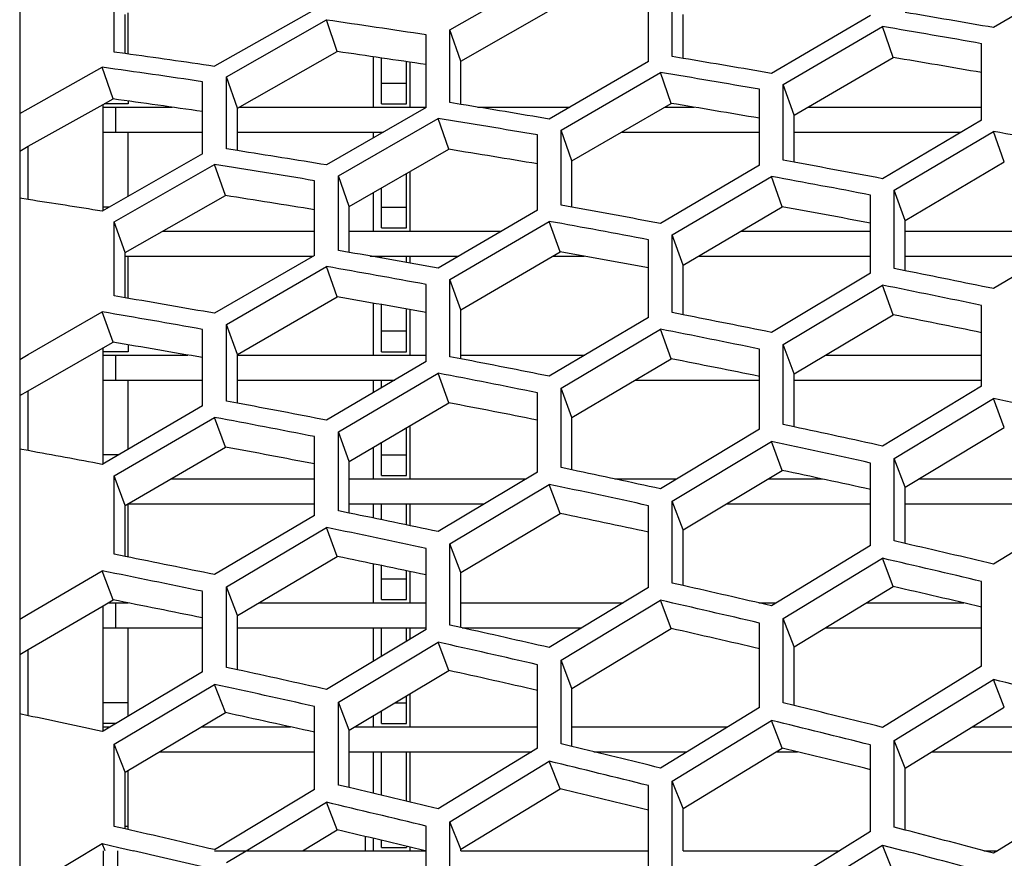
# Model space of a CAD drawing. Header units: millimetres. Extents: x 0 to 420, y -341 to 792.
# Tile 29 of 256: x 60.58 to 64.6, y 114.34 to 117.76. Entities that reach past the tile are written whole.
import ezdxf

# ---------------------------------------------------------------- set-up
doc = ezdxf.new("R2010")
doc.units = ezdxf.units.MM
doc.header["$LTSCALE"] = 23.1
doc.layers.get('0').update_dxf_attribs({"linetype": 'CONTINUOUS'})
doc.layers.add('06___PRT_ALL_SURFS', color=7, linetype='CONTINUOUS')
doc.layers.add('AXES', color=7, linetype='CONTINUOUS')

msp = doc.modelspace()

# ---------------------------------------------------------------- linework, layer by layer
at = {"color": 7, "linetype": 'Continuous'}
for p, q in [((60.579, 121.3109), (60.579, 63.8767)), ((64.9674, 117.9702), (64.5609, 117.7324)), ((62.3382, 117.7232), (62.7444, 117.9556)), ((60.9658, 117.6325), (60.9658, 117.9176)), ((63.1499, 117.5938), (63.1499, 117.8933)), ((63.2472, 117.6139), (63.2472, 117.9137)), ((61.7845, 117.8055), (61.3759, 117.5741)), ((61.0219, 117.6247), (61.0219, 117.7933)), ((61.425, 117.5318), (61.8334, 117.7635)), ((61.8774, 117.6343), (61.8334, 117.7635)), ((64.0578, 117.7818), (63.6525, 117.5454)), ((62.3382, 117.4257), (62.3382, 117.7232)), ((62.3822, 117.5948), (62.3382, 117.7232)), ((63.7011, 117.5002), (64.1065, 117.7369)), ((64.1505, 117.6103), (64.1065, 117.7369)), ((62.2406, 117.4055), (62.2406, 117.7028)), ((64.5122, 117.3546), (64.5122, 117.6668)), ((61.0098, 117.6264), (60.9658, 117.6325)), ((62.0249, 117.6129), (62.0249, 117.407)), ((62.0589, 117.4206), (62.0589, 117.6079)), ((63.2912, 117.6066), (63.2472, 117.6139)), ((60.6139, 117.4003), (60.9165, 117.5702)), ((60.9605, 117.441), (60.9165, 117.5702)), ((62.1609, 117.4206), (62.1609, 117.5928)), ((62.1742, 117.5909), (62.1742, 117.407)), ((63.1499, 117.5938), (62.7444, 117.3585)), ((61.425, 117.2365), (61.425, 117.5318)), ((61.469, 117.4034), (61.425, 117.5318)), ((62.7931, 117.3137), (63.1986, 117.5493)), ((63.2426, 117.4227), (63.1986, 117.5493)), ((61.3268, 117.2162), (61.3268, 117.5112)), ((62.0589, 117.5056), (62.1609, 117.5056)), ((63.6039, 117.1704), (63.6039, 117.4802)), ((63.7011, 117.1901), (63.7011, 117.5002)), ((63.7451, 117.3743), (63.7011, 117.5002)), ((60.579, 117.3807), (60.6139, 117.4003)), ((60.9199, 116.9841), (60.9199, 117.4183)), ((60.9199, 117.407), (61.2028, 117.407)), ((61.0219, 117.4206), (60.924, 117.4206)), ((60.9703, 117.407), (60.9703, 117.305)), ((61.0219, 117.4325), (61.0219, 117.4206)), ((61.4754, 117.407), (62.2406, 117.407)), ((62.2406, 117.4055), (61.8334, 117.171)), ((62.0589, 117.4206), (62.1609, 117.4206)), ((62.3822, 117.4185), (62.3382, 117.4257)), ((62.4526, 117.407), (62.828, 117.407)), ((63.2155, 117.407), (63.3368, 117.407)), ((63.8012, 117.407), (64.5122, 117.407)), ((61.8823, 117.1266), (62.2894, 117.3614)), ((62.3334, 117.2348), (62.2894, 117.3614)), ((64.5122, 117.3546), (64.1065, 117.1148)), ((60.9199, 117.305), (61.3268, 117.305)), ((61.0219, 117.0423), (61.0219, 117.305)), ((61.469, 117.305), (62.0662, 117.305)), ((62.0249, 117.305), (62.0249, 117.2812)), ((62.0589, 117.3008), (62.0589, 117.305)), ((62.6957, 116.9862), (62.6957, 117.2937)), ((62.7931, 117.0059), (62.7931, 117.3137)), ((62.8371, 117.1878), (62.7931, 117.3137)), ((63.0394, 117.305), (63.6039, 117.305)), ((63.7451, 117.305), (64.4282, 117.305)), ((64.1551, 117.0675), (64.5609, 117.3077)), ((64.6049, 117.1837), (64.5609, 117.3077)), ((60.6139, 117.0292), (60.6139, 117.2471)), ((61.469, 117.2296), (61.425, 117.2365)), ((61.3268, 117.2162), (60.9165, 116.9822)), ((60.9658, 116.9384), (61.3759, 117.1727)), ((61.4199, 117.046), (61.3759, 117.1727)), ((63.6039, 117.1704), (63.1986, 116.9318)), ((63.7451, 117.1821), (63.7011, 117.1901)), ((61.8823, 116.8212), (61.8823, 117.1266)), ((61.9263, 117.0008), (61.8823, 117.1266)), ((62.1609, 116.914), (62.1609, 117.1356)), ((62.1742, 117.1433), (62.1742, 116.9004)), ((63.2472, 116.885), (63.6525, 117.1239)), ((63.6965, 116.9999), (63.6525, 117.1239)), ((61.7845, 116.8014), (61.7845, 117.1065)), ((62.0589, 116.914), (62.0589, 117.0769)), ((62.0249, 117.0574), (62.0249, 116.9004)), ((64.0578, 116.7281), (64.0578, 117.048)), ((64.1551, 116.7474), (64.1551, 117.0675)), ((64.1991, 116.9443), (64.1551, 117.0675)), ((60.6139, 117.0293), (60.579, 117.0346)), ((60.9459, 116.999), (60.9199, 116.999)), ((62.0589, 116.999), (62.1609, 116.999)), ((62.8371, 116.998), (62.7931, 117.0059)), ((62.6957, 116.9862), (62.2894, 116.7486)), ((60.9658, 116.6353), (60.9658, 116.9384)), ((61.0098, 116.8125), (60.9658, 116.9384)), ((62.3382, 116.7022), (62.7444, 116.9401)), ((62.7884, 116.8161), (62.7444, 116.9401)), ((61.1642, 116.9004), (61.7845, 116.9004)), ((61.9263, 116.9004), (62.549, 116.9004)), ((62.0589, 116.914), (62.1609, 116.914)), ((63.2472, 116.5672), (63.2472, 116.885)), ((63.2912, 116.7618), (63.2472, 116.885)), ((63.5271, 116.9004), (64.0578, 116.9004)), ((64.1991, 116.9004), (64.9538, 116.9004)), ((64.9674, 116.9086), (64.5609, 116.6653)), ((63.1499, 116.5479), (63.1499, 116.8654)), ((61.0098, 116.7984), (61.7793, 116.7984)), ((61.0219, 116.6258), (61.0219, 116.7984)), ((61.7845, 116.8014), (61.3759, 116.5645)), ((61.9263, 116.8135), (61.8823, 116.8212)), ((62.012, 116.7984), (62.3746, 116.7984)), ((62.0589, 116.7901), (62.0589, 116.7984)), ((62.1609, 116.7718), (62.1609, 116.7984)), ((62.1742, 116.7984), (62.1742, 116.7694)), ((62.758, 116.7984), (62.8869, 116.7984)), ((63.3535, 116.7984), (64.0578, 116.7984)), ((64.1991, 116.7984), (64.7832, 116.7984)), ((61.425, 116.5186), (61.8334, 116.7558)), ((61.8774, 116.6318), (61.8334, 116.7558)), ((64.0578, 116.7281), (63.6525, 116.4862)), ((64.1991, 116.7386), (64.1551, 116.7474)), ((62.2406, 116.3675), (62.2406, 116.6826)), ((62.3382, 116.3868), (62.3382, 116.7022)), ((62.3822, 116.579), (62.3382, 116.7022)), ((63.7011, 116.4374), (64.1065, 116.6795)), ((64.1505, 116.5582), (64.1065, 116.6795)), ((61.0098, 116.6279), (60.9658, 116.6353)), ((62.0249, 116.6059), (62.0249, 116.3938)), ((62.0589, 116.4074), (62.0589, 116.5998)), ((64.5122, 116.267), (64.5122, 116.5969)), ((60.6139, 116.3963), (60.9165, 116.5702)), ((60.9605, 116.4462), (60.9165, 116.5702)), ((62.1609, 116.4074), (62.1609, 116.5817)), ((62.1742, 116.5793), (62.1742, 116.3938)), ((63.2912, 116.5585), (63.2472, 116.5672)), ((61.425, 116.2056), (61.425, 116.5186)), ((61.469, 116.3954), (61.425, 116.5186)), ((63.1499, 116.5479), (62.7444, 116.3072)), ((61.3268, 116.1861), (61.3268, 116.4988)), ((62.0589, 116.4924), (62.1609, 116.4924)), ((62.7931, 116.2588), (63.1986, 116.4998)), ((63.2426, 116.3785), (63.1986, 116.4998)), ((61.0219, 116.4358), (61.0219, 116.4074)), ((63.7011, 116.1097), (63.7011, 116.4374)), ((63.7451, 116.3169), (63.7011, 116.4374)), ((60.579, 116.3763), (60.6139, 116.3963)), ((60.9199, 115.947), (60.9199, 116.4229)), ((61.0219, 116.4074), (60.9199, 116.4074)), ((60.9199, 116.3938), (61.2668, 116.3938)), ((60.9703, 116.3938), (60.9703, 116.2918)), ((61.469, 116.3938), (62.2406, 116.3938)), ((62.0589, 116.4074), (62.1609, 116.4074)), ((62.3822, 116.3938), (62.8902, 116.3938)), ((63.6039, 116.0908), (63.6039, 116.4183)), ((63.8742, 116.3938), (64.5122, 116.3938)), ((62.2406, 116.3675), (61.8334, 116.1277)), ((62.3822, 116.3783), (62.3382, 116.3868)), ((61.8823, 116.0798), (62.2894, 116.3199)), ((62.3334, 116.1985), (62.2894, 116.3199)), ((60.9199, 116.2918), (61.3268, 116.2918)), ((61.0219, 116.0083), (61.0219, 116.2918)), ((61.469, 116.2918), (62.1122, 116.2918)), ((62.0249, 116.2918), (62.0249, 116.2404)), ((62.0589, 116.2604), (62.0589, 116.2918)), ((63.0961, 116.2918), (63.6039, 116.2918)), ((63.7451, 116.2918), (64.5122, 116.2918)), ((60.6139, 116.003), (60.6139, 116.2477)), ((62.6957, 115.9147), (62.6957, 116.2397)), ((62.7931, 115.9336), (62.7931, 116.2588)), ((62.8371, 116.1384), (62.7931, 116.2588)), ((64.5122, 116.267), (64.1065, 116.022)), ((61.469, 116.1974), (61.425, 116.2056)), ((64.1551, 115.9711), (64.5609, 116.2165)), ((64.6049, 116.0979), (64.5609, 116.2165)), ((61.3268, 116.1861), (60.9165, 115.947)), ((60.9658, 115.8996), (61.3759, 116.139)), ((61.4199, 116.0177), (61.3759, 116.139)), ((63.7451, 116.1003), (63.7011, 116.1097)), ((61.8823, 115.757), (61.8823, 116.0798)), ((61.9263, 115.9593), (61.8823, 116.0798)), ((62.1609, 115.9008), (62.1609, 116.0971)), ((62.1742, 116.105), (62.1742, 115.8872)), ((63.6039, 116.0908), (63.1986, 115.8472)), ((61.7845, 115.738), (61.7845, 116.0605)), ((62.0589, 115.9008), (62.0589, 116.0371)), ((63.2472, 115.7968), (63.6525, 116.0408)), ((63.6965, 115.9222), (63.6525, 116.0408)), ((60.6139, 116.003), (60.579, 116.0094)), ((62.0249, 116.0172), (62.0249, 115.8872)), ((60.9832, 115.9858), (60.9199, 115.9858)), ((62.0589, 115.9858), (62.1609, 115.9858)), ((64.0578, 115.6152), (64.0578, 115.9524)), ((64.1551, 115.6337), (64.1551, 115.9711)), ((64.1991, 115.8534), (64.1551, 115.9711)), ((62.6957, 115.9147), (62.2894, 115.6721)), ((62.8371, 115.9243), (62.7931, 115.9336)), ((60.9658, 115.5793), (60.9658, 115.8996)), ((61.0098, 115.7791), (60.9658, 115.8996)), ((61.1957, 115.8872), (61.7845, 115.8872)), ((61.9263, 115.8872), (62.6496, 115.8872)), ((62.0589, 115.9008), (62.1609, 115.9008)), ((63.0122, 115.8872), (63.2652, 115.8872)), ((63.6381, 115.8872), (63.8601, 115.8872)), ((64.2551, 115.8872), (64.9674, 115.8872)), ((62.3382, 115.6222), (62.7444, 115.8651)), ((62.7884, 115.7466), (62.7444, 115.8651)), ((63.2472, 115.4618), (63.2472, 115.7968)), ((63.2912, 115.6791), (63.2472, 115.7968)), ((64.9674, 115.7874), (64.5609, 115.5393)), ((61.0203, 115.7852), (61.7845, 115.7852)), ((61.0219, 115.5681), (61.0219, 115.7852)), ((61.9263, 115.748), (61.8823, 115.757)), ((61.9263, 115.7852), (62.4788, 115.7852)), ((62.0249, 115.7852), (62.0249, 115.7276)), ((62.0589, 115.7205), (62.0589, 115.7852)), ((62.1609, 115.6992), (62.1609, 115.7852)), ((62.1742, 115.7852), (62.1742, 115.6964)), ((63.1499, 115.4434), (63.1499, 115.7781)), ((63.4681, 115.7852), (64.0578, 115.7852)), ((64.1991, 115.7852), (64.9638, 115.7852)), ((61.7845, 115.738), (61.3759, 115.4962)), ((61.425, 115.4468), (61.8334, 115.6889)), ((61.8774, 115.5704), (61.8334, 115.6889)), ((64.1991, 115.6235), (64.1551, 115.6337)), ((64.1991, 115.6235), (64.1551, 115.6337)), ((62.2406, 115.2713), (62.2406, 115.6034)), ((62.3382, 115.2897), (62.3382, 115.6222)), ((62.3822, 115.5045), (62.3382, 115.6222)), ((64.0578, 115.6152), (63.6525, 115.3686)), ((61.0098, 115.5705), (60.9658, 115.5793)), ((63.7011, 115.3162), (64.1065, 115.5632)), ((64.1505, 115.4475), (64.1065, 115.5632)), ((60.6139, 115.3341), (60.9165, 115.5115)), ((60.9605, 115.393), (60.9165, 115.5115)), ((62.0249, 115.54), (62.0249, 115.3806)), ((62.0589, 115.3942), (62.0589, 115.533)), ((62.1609, 115.3942), (62.1609, 115.5118)), ((62.1742, 115.5089), (62.1742, 115.3806)), ((62.0589, 115.4792), (62.1609, 115.4792)), ((64.5122, 115.1214), (64.5122, 115.4682)), ((61.3268, 115.0983), (61.3268, 115.4279)), ((61.425, 115.1169), (61.425, 115.4468)), ((61.469, 115.3291), (61.425, 115.4468)), ((63.1499, 115.4434), (62.7444, 115.198)), ((63.2912, 115.4518), (63.2472, 115.4618)), ((62.0589, 115.3942), (62.1609, 115.3942)), ((62.7931, 115.1461), (63.1986, 115.3918)), ((63.2426, 115.2761), (63.1986, 115.3918)), ((60.9199, 114.8565), (60.9199, 115.3692)), ((60.9393, 115.3806), (61.0229, 115.3806)), ((60.9703, 115.3806), (60.9703, 115.2786)), ((61.5562, 115.3806), (62.2406, 115.3806)), ((62.3822, 115.3806), (63.0462, 115.3806)), ((63.6009, 115.3806), (63.6722, 115.3806)), ((64.0402, 115.3806), (64.4398, 115.3806)), ((60.579, 115.3137), (60.6139, 115.3341)), ((63.7011, 114.9717), (63.7011, 115.3162)), ((63.7451, 115.2014), (63.7011, 115.3162)), ((60.9199, 115.2786), (61.3268, 115.2786)), ((61.0219, 114.9171), (61.0219, 115.2786)), ((61.469, 115.2786), (62.2406, 115.2786)), ((62.2406, 115.2713), (61.8334, 115.0268)), ((62.0249, 115.2786), (62.0249, 115.1417)), ((62.0589, 115.1621), (62.0589, 115.2786)), ((62.1609, 115.2234), (62.1609, 115.2786)), ((62.1742, 115.2786), (62.1742, 115.2314)), ((62.3822, 115.2799), (62.3382, 115.2897)), ((62.3882, 115.2786), (62.8776, 115.2786)), ((63.6039, 114.9537), (63.6039, 115.298)), ((63.8722, 115.2786), (64.5122, 115.2786)), ((60.6139, 114.9195), (60.6139, 115.1905)), ((61.8823, 114.9754), (62.2894, 115.2202)), ((62.3334, 115.1045), (62.2894, 115.2202)), ((62.7931, 114.8041), (62.7931, 115.1461)), ((62.8371, 115.0313), (62.7931, 115.1461)), ((61.469, 115.1073), (61.425, 115.1169)), ((62.6957, 114.7861), (62.6957, 115.1278)), ((64.5122, 115.1214), (64.1065, 114.8718)), ((61.3268, 115.0983), (60.9199, 114.8565)), ((64.1551, 114.8175), (64.5609, 115.0674)), ((64.6049, 114.9546), (64.5609, 115.0674)), ((60.9658, 114.8037), (61.3759, 115.0477)), ((61.4199, 114.932), (61.3759, 115.0477)), ((62.1609, 114.8876), (62.1609, 115.0011)), ((62.1742, 115.0091), (62.1742, 114.874)), ((61.0219, 114.9726), (60.9199, 114.9726)), ((61.7845, 114.618), (61.7845, 114.9571)), ((61.8823, 114.6361), (61.8823, 114.9754)), ((61.9263, 114.8606), (61.8823, 114.9754)), ((62.1134, 114.9726), (62.1609, 114.9726)), ((63.6039, 114.9537), (63.1986, 114.7056)), ((63.7451, 114.961), (63.7011, 114.9717)), ((60.6139, 114.9195), (60.579, 114.9269)), ((62.0249, 114.9196), (62.0249, 114.874)), ((62.0589, 114.8876), (62.0589, 114.94)), ((60.9722, 114.8876), (60.9199, 114.8876)), ((60.9199, 114.874), (60.9493, 114.874)), ((61.3221, 114.874), (61.6856, 114.874)), ((61.9487, 114.874), (62.6957, 114.874)), ((62.0589, 114.8876), (62.1609, 114.8876)), ((62.8371, 114.874), (63.4736, 114.874)), ((63.2472, 114.6517), (63.6525, 114.9002)), ((63.6965, 114.7874), (63.6525, 114.9002)), ((64.4735, 114.874), (64.931, 114.874)), ((60.9199, 114.8565), (60.9165, 114.8545)), ((60.9199, 114.8565), (60.9165, 114.8545)), ((60.9658, 114.4669), (60.9658, 114.8037)), ((61.0098, 114.6889), (60.9658, 114.8037)), ((62.6957, 114.7861), (62.2894, 114.5391)), ((62.8371, 114.7935), (62.7931, 114.8041)), ((64.0578, 114.446), (64.0578, 114.7997)), ((64.1551, 114.4635), (64.1551, 114.8175)), ((64.1991, 114.7056), (64.1551, 114.8175)), ((61.1501, 114.772), (61.7845, 114.772)), ((61.9263, 114.772), (62.6724, 114.772)), ((62.0249, 114.772), (62.0249, 114.6024)), ((62.0589, 114.5944), (62.0589, 114.772)), ((62.1609, 114.57), (62.1609, 114.772)), ((62.1742, 114.772), (62.1742, 114.5668)), ((62.9264, 114.772), (63.3071, 114.772)), ((63.6712, 114.772), (63.7599, 114.772)), ((64.3073, 114.772), (64.9674, 114.772)), ((62.3382, 114.4858), (62.7444, 114.7331)), ((62.7884, 114.6203), (62.7444, 114.7331)), ((61.0219, 114.4541), (61.0219, 114.696)), ((61.9263, 114.6257), (61.8823, 114.6361)), ((63.1499, 114.2829), (63.1499, 114.634)), ((63.2472, 114.3004), (63.2472, 114.6517)), ((63.2912, 114.5399), (63.2472, 114.6517)), ((61.7845, 114.618), (61.3759, 114.3718)), ((64.9674, 114.6095), (64.5776, 114.3674)), ((61.5052, 114.3674), (61.8334, 114.5655)), ((61.8774, 114.4527), (61.8334, 114.5655)), ((61.0098, 114.4569), (60.9658, 114.4669)), ((61.0219, 114.466), (61.0098, 114.466)), ((62.2406, 114.1195), (62.2406, 114.468)), ((62.3382, 114.1371), (62.3382, 114.4858)), ((62.3822, 114.3739), (62.3382, 114.4858)), ((64.1991, 114.4521), (64.1551, 114.4635)), ((64.1991, 114.4521), (64.1551, 114.4635)), ((64.0578, 114.446), (63.9307, 114.3674)), ((60.6139, 114.2162), (60.9165, 114.3967)), ((60.9279, 114.3674), (60.9165, 114.3967)), ((60.9165, 114.3967), (60.9844, 114.3811)), ((60.9844, 114.3811), (61.0437, 114.3674)), ((62.0249, 114.418), (62.0249, 114.3674)), ((62.0589, 114.381), (62.0589, 114.41)), ((62.0589, 114.381), (62.1609, 114.381)), ((62.1609, 114.3857), (62.1609, 114.381)), ((62.1742, 114.381), (62.1742, 114.3674)), ((64.069, 114.3674), (64.1065, 114.3906)), ((64.1505, 114.2808), (64.1065, 114.3906)), ((64.1065, 114.3906), (64.1951, 114.3674)), ((64.1065, 114.3906), (64.1951, 114.3674)), ((60.9199, 114.3674), (60.9199, 114.2654)), ((60.9786, 114.3674), (60.9786, 114.2654)), ((61.3759, 114.3674), (62.2406, 114.3674)), ((61.425, 114.319), (61.5052, 114.3674)), ((62.3822, 114.3674), (63.1499, 114.3674)), ((63.2912, 114.3674), (63.9307, 114.3674)), ((63.9307, 114.3674), (63.7659, 114.2654)), ((63.9044, 114.2654), (64.069, 114.3674)), ((64.5609, 114.3571), (64.5219, 114.3674)), ((64.5219, 114.3674), (64.5776, 114.3674)), ((64.5776, 114.3674), (64.5609, 114.3571)), ((64.5776, 114.3674), (64.5609, 114.3571))]:
    msp.add_line(p, q, dxfattribs=at)
for centre, radius, start, end in [((52.795, 55.8022), 62.617, 81.323965, 81.700707), ((50.986, 39.7517), 79.1534, 80.124869, 80.39059), ((50.9215, 40.3023), 78.5491, 80.036421, 80.336767), ((52.8485, 59.203), 58.9906, 81.688506, 82.047688), ((51.5343, 47.1049), 71.4753, 80.238676, 80.532399), ((52.7638, 59.4242), 58.7148, 81.614051, 82.018546), ((51.464, 47.5293), 70.9965, 80.154459, 80.486252), ((51.8462, 52.7532), 65.5181, 80.425013, 80.746026), ((51.7719, 53.0821), 65.1341, 80.345177, 80.707456), ((49.1274, 34.6068), 84.1287, 79.1474, 79.429145), ((51.9793, 57.1081), 60.8658, 80.682833, 81.030286), ((51.902, 57.3626), 60.5557, 80.607507, 80.999122), ((50.0722, 42.7279), 75.6992, 79.315797, 79.594002), ((50.0163, 43.2246), 75.1469, 79.230742, 79.545165), ((51.9562, 60.3395), 57.347, 81.010886, 81.316867), ((50.6471, 49.4105), 68.678, 79.469556, 79.776181), ((50.5841, 49.7923), 68.2401, 79.388882, 79.735142), ((50.9825, 54.5483), 63.2197, 79.697124, 80.031414), ((50.9142, 54.8424), 62.8689, 79.62096, 79.998032), ((48.3278, 37.4423), 80.869, 78.420102, 78.681639), ((48.2907, 38.0297), 80.2243, 78.334246, 78.629973), ((51.1352, 58.503), 58.9577, 79.997247, 80.358309), ((51.063, 58.7283), 58.6752, 79.925701, 80.332366), ((49.2384, 45.3898), 72.5429, 78.539176, 78.830169), ((49.1896, 45.8365), 72.0386, 78.457699, 78.786499), ((49.8267, 51.4595), 66.1219, 78.734184, 79.05397), ((49.7696, 51.8016), 65.7218, 78.657216, 79.018187), ((50.175, 56.1273), 61.1225, 79.004088, 79.35187), ((46.2077, 31.7363), 86.4508, 77.467188, 77.743017), ((50.1117, 56.3891), 60.8025, 78.931739, 79.323788), ((47.5648, 40.5584), 77.2553, 77.63629, 77.910508), ((47.5344, 41.0858), 76.6684, 77.554044, 77.864061), ((50.3164, 59.5908), 57.3443, 79.34767, 79.655182), ((48.4729, 47.7574), 69.6639, 77.796623, 78.100665), ((48.4297, 48.1577), 69.204, 77.718885, 78.062313), ((49.0636, 53.2673), 63.7909, 78.033987, 78.367153), ((49.0113, 53.5724), 63.4261, 77.960867, 78.336742), ((45.5536, 34.7353), 83.0094, 76.763102, 77.019507), ((49.4159, 57.503), 59.2136, 78.347145, 78.708598), ((45.5472, 35.3646), 82.318, 76.680119, 76.970154), ((49.3567, 57.7343), 58.9223, 78.278734, 78.685898), ((46.8709, 43.3288), 73.9686, 76.886844, 77.174006), ((46.8454, 43.801), 73.4348, 76.808367, 77.132933), ((47.7652, 49.8501), 67.0427, 77.089545, 77.406859), ((47.7264, 50.2076), 66.6237, 77.015686, 77.373944), ((48.3492, 54.8491), 61.6699, 77.370189, 77.716917), ((43.1316, 28.4306), 89.2476, 75.837911, 76.106889), ((48.3007, 55.1198), 61.3377, 77.301038, 77.691962), ((44.9555, 38.0212), 79.2009, 76.007036, 76.276288), ((48.6697, 58.5555), 57.6157, 77.727607, 78.035406), ((44.953, 38.5834), 78.5744, 75.92785, 76.232357), ((46.2344, 45.7793), 70.9832, 76.173153, 76.473483), ((46.2127, 46.2009), 70.4979, 76.098582, 76.437905), ((47.1062, 51.6871), 64.6599, 76.419148, 76.749917), ((47.0707, 52.005), 64.2786, 76.349285, 76.722527), ((47.6762, 56.2196), 59.7442, 76.743817, 77.104248), ((42.7058, 31.8796), 85.324, 75.185749, 75.409829), ((47.5597, 56.1561), 59.7526, 76.679325, 76.958076), ((42.5163, 31.7333), 85.4305, 75.079881, 75.299881)]:
    msp.add_arc(centre, radius, start, end, dxfattribs=at)
at = {"layer": '06___PRT_ALL_SURFS', "color": 7, "linetype": 'Continuous'}
for p, q in [((62.3822, 117.5948), (62.7884, 117.8264)), ((61.0098, 117.6264), (61.0098, 117.7866)), ((63.2912, 117.6066), (63.2912, 117.7853)), ((61.469, 117.4034), (61.8774, 117.6343)), ((63.7451, 117.3743), (64.1505, 117.6103)), ((62.3822, 117.4185), (62.3822, 117.5948)), ((60.9199, 117.4183), (60.9605, 117.441)), ((60.6139, 117.2471), (60.9199, 117.4183)), ((61.469, 117.2296), (61.469, 117.4034)), ((62.8371, 117.1878), (63.2426, 117.4227)), ((63.7451, 117.1821), (63.7451, 117.3743)), ((60.579, 117.2275), (60.6139, 117.2471)), ((61.9263, 117.0008), (62.3334, 117.2348)), ((62.8371, 116.998), (62.8371, 117.1878)), ((64.1991, 116.9443), (64.6049, 117.1837)), ((61.0098, 116.8125), (61.4199, 117.046)), ((61.9263, 116.8135), (61.9263, 117.0008)), ((63.2912, 116.7618), (63.6965, 116.9999)), ((64.1991, 116.7386), (64.1991, 116.9443)), ((61.0098, 116.6279), (61.0098, 116.8125)), ((62.3822, 116.579), (62.7884, 116.8161)), ((63.2912, 116.5585), (63.2912, 116.7618)), ((61.469, 116.3954), (61.8774, 116.6318)), ((62.3822, 116.3783), (62.3822, 116.579)), ((63.7451, 116.3169), (64.1505, 116.5582)), ((60.9199, 116.4229), (60.9605, 116.4462)), ((60.9199, 116.4229), (60.9605, 116.4462)), ((60.6139, 116.2477), (60.9199, 116.4229)), ((61.469, 116.1974), (61.469, 116.3954)), ((62.8371, 116.1384), (63.2426, 116.3785)), ((63.7451, 116.1003), (63.7451, 116.3169)), ((60.579, 116.2278), (60.6139, 116.2477)), ((60.579, 116.2278), (60.6139, 116.2477)), ((61.9263, 115.9593), (62.3334, 116.1985)), ((62.8371, 115.9243), (62.8371, 116.1384)), ((64.1991, 115.8534), (64.6049, 116.0979)), ((61.0098, 115.7791), (61.4199, 116.0177)), ((61.9263, 115.7479), (61.9263, 115.9593)), ((63.2912, 115.6791), (63.6965, 115.9222)), ((64.1991, 115.6235), (64.1991, 115.8534)), ((61.0098, 115.5705), (61.0098, 115.7791)), ((62.3822, 115.5045), (62.7884, 115.7466)), ((63.2912, 115.4518), (63.2912, 115.6791)), ((61.469, 115.3291), (61.8774, 115.5704)), ((62.3822, 115.2799), (62.3822, 115.5045)), ((63.7451, 115.2014), (64.1505, 115.4475)), ((60.9199, 115.3692), (60.9605, 115.393)), ((60.6139, 115.1905), (60.9199, 115.3692)), ((61.469, 115.1073), (61.469, 115.3291)), ((62.8371, 115.0313), (63.2426, 115.2761)), ((60.579, 115.1701), (60.6139, 115.1905)), ((60.579, 115.1701), (60.6139, 115.1905)), ((63.7451, 114.9609), (63.7451, 115.2014)), ((61.9263, 114.8606), (62.3334, 115.1045)), ((62.8371, 114.7935), (62.8371, 115.0313)), ((64.1991, 114.7056), (64.6049, 114.9546)), ((61.0098, 114.6889), (61.4199, 114.932)), ((61.9263, 114.6257), (61.9263, 114.8606)), ((63.2912, 114.5399), (63.6965, 114.7874)), ((64.1991, 114.4521), (64.1991, 114.7056)), ((61.0098, 114.4569), (61.0098, 114.6889)), ((62.3822, 114.3739), (62.7884, 114.6203)), ((63.2912, 114.3674), (63.2912, 114.5399)), ((61.7357, 114.3674), (61.8774, 114.4527)), ((62.3822, 114.3674), (62.3822, 114.3739))]:
    msp.add_line(p, q, dxfattribs=at)
for centre, radius, start, end in [((52.9437, 55.6106), 62.6639, 81.467966, 81.803645), ((51.1226, 40.2338), 78.4655, 80.174812, 80.442775), ((52.9013, 59.2068), 58.7892, 81.76022, 82.12077), ((51.6421, 47.4076), 70.9696, 80.296596, 80.592372), ((51.9323, 52.9213), 65.1492, 80.490513, 80.813361), ((52.0486, 57.1715), 60.6034, 80.755438, 81.104484), ((50.2138, 43.1477), 75.0729, 79.373393, 79.653847), ((50.7592, 49.6667), 68.2184, 79.535118, 79.843787), ((51.0722, 54.6804), 62.8866, 79.770207, 80.106309), ((48.5129, 38.0072), 80.0924, 78.477008, 78.740981), ((51.2075, 58.5379), 58.7239, 80.077327, 80.439941), ((49.3832, 45.752), 71.9735, 78.604412, 78.89765), ((49.9417, 51.6724), 65.7052, 78.807338, 79.129149), ((50.2672, 56.2261), 60.8229, 79.084666, 79.434227), ((47.7513, 41.0507), 76.5506, 77.700825, 77.97748), ((48.6194, 48.0666), 69.1472, 77.869452, 78.175725), ((49.1802, 53.4402), 63.4143, 78.114649, 78.449813), ((45.7938, 35.3906), 82.1345, 76.826579, 77.085602), ((49.5095, 57.5705), 58.9454, 78.4351, 78.798288), ((47.0571, 43.755), 73.3296, 76.958966, 77.248556), ((47.9121, 50.1107), 66.5745, 77.169888, 77.489409), ((48.4665, 54.985), 61.3305, 77.458246, 77.806932), ((45.1925, 38.5923), 78.4098, 76.078086, 76.349951), ((46.4192, 46.1453), 70.4044, 76.252786, 76.555525), ((47.2547, 51.9128), 64.2266, 76.50976, 76.839856)]:
    msp.add_arc(centre, radius, start, end, dxfattribs=at)
at = {"layer": 'AXES', "color": 7, "linetype": 'Continuous'}
msp.add_line((61.9909, 114.426), (61.9909, 114.3674), dxfattribs=at)

doc.saveas('drawing.dxf')
